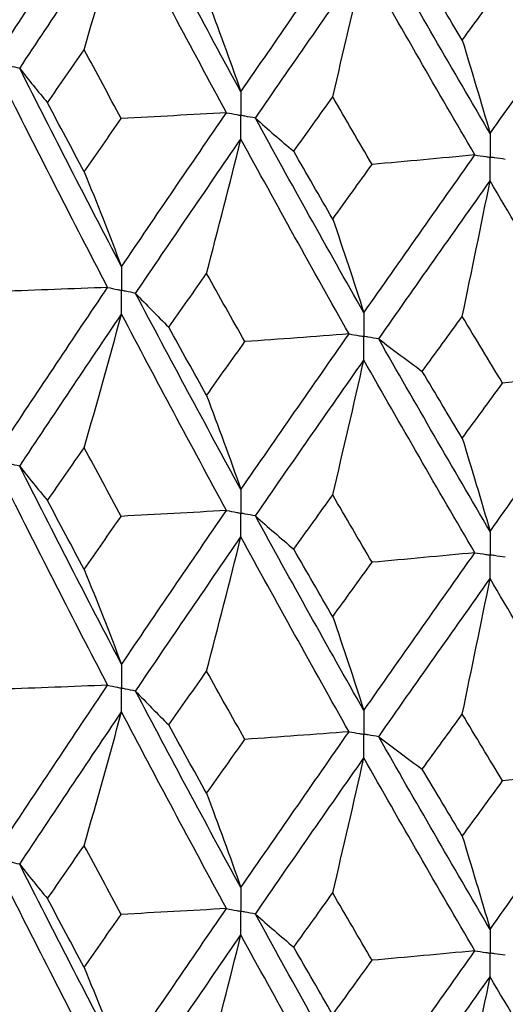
# Paper-space layout '_Dimetric' of a CAD drawing. Header units: millimetres. Extents: x -25 to 126, y -9 to 379.
# Tile 12 of 51: x -11.14 to -7.63, y 19.99 to 27.1. Entities that reach past the tile are written whole.
import ezdxf

# ---------------------------------------------------------------- set-up
doc = ezdxf.new("R2010")
doc.units = ezdxf.units.MM

psp = doc.layouts.new('_Dimetric')

# ---------------------------------------------------------------- linework, layer by layer
at = {"color": 7, "linetype": 'Continuous', "lineweight": 25}
for points in [[(-11.2346, 26.9455), (-10.9941, 27.3106), (-10.7497, 27.6774), (-10.5018, 28.0454)], [(-9.5391, 26.5826), (-9.7963, 27.0542), (-10.05, 27.5277), (-10.3, 28.0022)], [(-11.1371, 26.7512), (-10.8955, 27.1168), (-10.6501, 27.4842), (-10.4011, 27.8528)], [(-10.6711, 26.8861), (-10.5794, 27.2075), (-10.4894, 27.5297), (-10.4011, 27.8528)], [(-9.643, 26.4314), (-9.8993, 26.9036), (-10.1521, 27.3777), (-10.4011, 27.8528)], [(-9.5391, 26.5826), (-9.2819, 26.9564), (-9.0213, 27.3321), (-8.7579, 27.7089)], [(-7.739, 26.2807), (-8.0102, 26.7432), (-8.2785, 27.2075), (-8.5436, 27.673)], [(-9.4348, 26.3918), (-9.1767, 26.7662), (-8.9153, 27.1424), (-8.6509, 27.52)], [(-8.8755, 26.5447), (-8.7992, 26.869), (-8.7243, 27.1941), (-8.6509, 27.52)], [(-7.8486, 26.1258), (-8.119, 26.5888), (-8.3866, 27.0538), (-8.6509, 27.52)], [(-7.94, 26.9551), (-8.0366, 27.116), (-8.1328, 27.2771), (-8.2287, 27.4383)], [(-7.739, 26.2807), (-7.4679, 26.6638), (-7.1941, 27.0488), (-6.918, 27.4351)], [(-7.94, 26.9551), (-7.8434, 27.0877), (-7.7464, 27.2205), (-7.6492, 27.3535)], [(-9.7867, 27.2647), (-9.7026, 27.0401), (-9.62, 26.8127), (-9.5391, 26.5826)], [(-7.94, 26.9551), (-7.8717, 26.7331), (-7.8047, 26.5083), (-7.739, 26.2807)], [(-10.9364, 26.5031), (-10.8484, 26.6306), (-10.76, 26.7583), (-10.6711, 26.8861)], [(-10.4031, 26.389), (-10.4929, 26.5545), (-10.5823, 26.7202), (-10.6711, 26.8861)], [(-11.1371, 26.7512), (-11.0723, 26.6683), (-11.0054, 26.5856), (-10.9364, 26.5031)], [(-10.4011, 25.3178), (-10.6501, 25.7933), (-10.8956, 26.2714), (-11.1371, 26.7512)], [(-10.5017, 25.1685), (-10.7498, 25.6445), (-10.9942, 26.123), (-11.2346, 26.6033)], [(-9.1574, 26.1521), (-9.0639, 26.2827), (-8.9699, 26.4136), (-8.8755, 26.5447)], [(-8.5913, 26.0572), (-8.6864, 26.2194), (-8.7812, 26.382), (-8.8755, 26.5447)], [(-10.6711, 26.0044), (-10.76, 26.1704), (-10.8484, 26.3366), (-10.9364, 26.5031)], [(-9.643, 26.4314), (-9.896, 26.4165), (-10.1494, 26.4024), (-10.4031, 26.389)], [(-10.4011, 25.3178), (-10.1521, 25.6867), (-9.8992, 26.0581), (-9.643, 26.4314)], [(-10.6711, 26.0044), (-10.5823, 26.1323), (-10.4929, 26.2605), (-10.4031, 26.389)], [(-9.4348, 26.3918), (-9.3444, 26.3116), (-9.2519, 26.2317), (-9.1574, 26.1521)], [(-8.6509, 24.985), (-8.9153, 25.4515), (-9.1767, 25.9207), (-9.4348, 26.3918)], [(-10.3, 25.1253), (-10.05, 25.4947), (-9.7962, 25.8666), (-9.5391, 26.2404)], [(-9.7867, 25.2687), (-9.7026, 25.5918), (-9.62, 25.9157), (-9.5391, 26.2404)], [(-8.7578, 24.8321), (-9.0214, 25.2991), (-9.2819, 25.7688), (-9.5391, 26.2404)], [(-8.8755, 25.6629), (-8.9699, 25.8257), (-9.0639, 25.9888), (-9.1574, 26.1521)], [(-8.6509, 24.985), (-8.3865, 25.3629), (-8.119, 25.7433), (-7.8486, 26.1258)], [(-7.8486, 26.1258), (-8.0956, 26.1022), (-8.3432, 26.0793), (-8.5913, 26.0572)], [(-8.8755, 25.6629), (-8.7812, 25.7941), (-8.6864, 25.9255), (-8.5913, 26.0572)], [(-10.6711, 26.0044), (-10.5794, 25.7782), (-10.4893, 25.5493), (-10.4011, 25.3178)], [(-8.5437, 24.7962), (-8.2785, 25.1745), (-8.0101, 25.5555), (-7.739, 25.9385)], [(-7.94, 24.959), (-7.8717, 25.2847), (-7.8047, 25.6113), (-7.739, 25.9385)], [(-6.918, 24.5582), (-7.1941, 25.0158), (-7.468, 25.4762), (-7.739, 25.9385)], [(-8.8755, 25.6629), (-8.7992, 25.4397), (-8.7243, 25.2137), (-8.6509, 24.985)], [(-10.0605, 24.8812), (-9.9697, 25.01), (-9.8784, 25.1392), (-9.7867, 25.2687)], [(-9.5105, 24.7766), (-9.603, 24.9403), (-9.6951, 25.1043), (-9.7867, 25.2687)], [(-10.5017, 25.1685), (-10.7568, 25.1581), (-11.0121, 25.1485), (-11.2677, 25.1396)], [(-11.2346, 24.0702), (-10.9942, 24.4347), (-10.75, 24.8), (-10.5017, 25.1685)], [(-10.3, 25.1253), (-10.2223, 25.0437), (-10.1424, 24.9623), (-10.0605, 24.8812)], [(-9.5391, 23.7073), (-9.7962, 24.1783), (-10.0498, 24.6501), (-10.3, 25.1253)], [(-11.137, 23.8761), (-10.8955, 24.2411), (-10.6503, 24.6069), (-10.4011, 24.9759)], [(-10.6711, 24.0096), (-10.5793, 24.3309), (-10.4893, 24.6529), (-10.4011, 24.9759)], [(-9.643, 23.5563), (-9.8993, 24.0279), (-10.1519, 24.5002), (-10.4011, 24.9759)], [(-8.2289, 24.5617), (-8.1329, 24.6938), (-8.0366, 24.8263), (-7.94, 24.959)], [(-7.649, 24.4768), (-7.7463, 24.6372), (-7.8433, 24.798), (-7.94, 24.959)], [(-9.7867, 24.3884), (-9.8784, 24.5523), (-9.9697, 24.7166), (-10.0605, 24.8812)], [(-9.7867, 24.3884), (-9.6951, 24.5174), (-9.603, 24.6468), (-9.5105, 24.7766)], [(-9.5391, 23.7073), (-9.2819, 24.0805), (-9.0216, 24.4546), (-8.7578, 24.8321)], [(-8.7578, 24.8321), (-9.0082, 24.8128), (-9.2591, 24.7943), (-9.5105, 24.7766)], [(-8.5437, 24.7962), (-8.4407, 24.7177), (-8.3358, 24.6395), (-8.2289, 24.5617)], [(-7.739, 23.4055), (-8.0101, 23.8672), (-8.2783, 24.33), (-8.5437, 24.7962)], [(-9.4348, 23.5167), (-9.1767, 23.8905), (-8.9155, 24.2651), (-8.6509, 24.643)], [(-8.8755, 23.6682), (-8.7992, 23.9923), (-8.7243, 24.3173), (-8.6509, 24.643)], [(-7.8487, 23.2507), (-8.119, 23.7131), (-8.3864, 24.1764), (-8.6509, 24.643)], [(-7.94, 24.0787), (-8.0366, 24.2393), (-8.1329, 24.4003), (-8.2289, 24.5617)], [(-7.739, 23.4055), (-7.4679, 23.7879), (-7.1943, 24.1713), (-6.918, 24.5582)], [(-6.918, 24.5582), (-7.161, 24.5304), (-7.4047, 24.5032), (-7.649, 24.4768)], [(-7.94, 24.0787), (-7.8434, 24.211), (-7.7464, 24.3437), (-7.649, 24.4768)], [(-9.7867, 24.3884), (-9.7026, 24.1641), (-9.62, 23.9371), (-9.5391, 23.7073)], [(-7.94, 24.0787), (-7.8717, 23.8571), (-7.8047, 23.6327), (-7.739, 23.4055)], [(-10.9361, 23.6279), (-10.8483, 23.755), (-10.7599, 23.8822), (-10.6711, 24.0096)], [(-10.4034, 23.5139), (-10.4931, 23.679), (-10.5823, 23.8441), (-10.6711, 24.0096)], [(-11.137, 23.8761), (-11.0722, 23.7932), (-11.0052, 23.7105), (-10.9361, 23.6279)], [(-10.4011, 22.4431), (-10.6502, 22.9192), (-10.8957, 23.3971), (-11.137, 23.8761)], [(-10.5017, 22.2937), (-10.7499, 22.7703), (-10.9943, 23.2488), (-11.2346, 23.7284)], [(-10.6711, 23.1299), (-10.7599, 23.2957), (-10.8483, 23.4617), (-10.9361, 23.6279)], [(-9.1572, 23.2769), (-9.0637, 23.4072), (-8.9698, 23.5375), (-8.8755, 23.6682)], [(-8.5916, 23.182), (-8.6866, 23.3439), (-8.7813, 23.5059), (-8.8755, 23.6682)], [(-9.643, 23.5563), (-9.8961, 23.5415), (-10.1496, 23.5273), (-10.4034, 23.5139)], [(-10.4011, 22.4431), (-10.1519, 22.8125), (-9.8991, 23.1838), (-9.643, 23.5563)], [(-10.6711, 23.1299), (-10.5823, 23.2577), (-10.4931, 23.3857), (-10.4034, 23.5139)], [(-9.4348, 23.5167), (-9.3443, 23.4365), (-9.2517, 23.3566), (-9.1572, 23.2769)], [(-8.6509, 22.1103), (-8.9154, 22.5774), (-9.1768, 23.0464), (-9.4348, 23.5167)], [(-10.3, 22.2505), (-10.0499, 22.6205), (-9.7961, 22.9923), (-9.5391, 23.3655)], [(-9.7867, 22.3941), (-9.7026, 22.7171), (-9.62, 23.0409), (-9.5391, 23.3655)], [(-8.7578, 21.9572), (-9.0215, 22.4249), (-9.282, 22.8946), (-9.5391, 23.3655)], [(-8.8755, 22.7884), (-8.9698, 22.951), (-9.0637, 23.1139), (-9.1572, 23.2769)], [(-8.6509, 22.1103), (-8.3864, 22.4887), (-8.1189, 22.869), (-7.8487, 23.2507)], [(-7.8487, 23.2507), (-8.0957, 23.2272), (-8.3434, 23.2043), (-8.5916, 23.182)], [(-10.6711, 23.1299), (-10.5793, 22.9036), (-10.4893, 22.6747), (-10.4011, 22.4431)], [(-8.8755, 22.7884), (-8.7813, 22.9194), (-8.6866, 23.0506), (-8.5916, 23.182)], [(-8.5437, 21.9213), (-8.2784, 22.3003), (-8.01, 22.6813), (-7.739, 23.0636)], [(-7.94, 22.0845), (-7.8717, 22.4101), (-7.8047, 22.7365), (-7.739, 23.0636)], [(-6.9179, 21.6834), (-7.1942, 22.1416), (-7.4681, 22.6019), (-7.739, 23.0636)], [(-8.8755, 22.7884), (-8.7992, 22.5651), (-8.7243, 22.3391), (-8.6509, 22.1103)], [(-10.0607, 22.0063), (-9.9698, 22.1354), (-9.8785, 22.2646), (-9.7867, 22.3941)], [(-9.5103, 21.9016), (-9.6028, 22.0656), (-9.695, 22.2298), (-9.7867, 22.3941)], [(-10.5017, 22.2937), (-10.7567, 22.2833), (-11.012, 22.2736), (-11.2675, 22.2646)], [(-11.2346, 21.1933), (-10.9943, 21.5578), (-10.7499, 21.9248), (-10.5017, 22.2937)], [(-10.3, 22.2505), (-10.2223, 22.1689), (-10.1426, 22.0875), (-10.0607, 22.0063)], [(-9.5391, 20.8304), (-9.7961, 21.3013), (-10.0499, 21.7749), (-10.3, 22.2505)], [(-11.137, 20.9992), (-10.8957, 21.364), (-10.6502, 21.7315), (-10.4011, 22.1009)], [(-10.6711, 21.1337), (-10.5793, 21.4553), (-10.4893, 21.7777), (-10.4011, 22.1009)], [(-9.643, 20.6794), (-9.8991, 21.1507), (-10.1519, 21.6248), (-10.4011, 22.1009)], [(-8.2291, 21.6868), (-8.1331, 21.8191), (-8.0367, 21.9517), (-7.94, 22.0845)], [(-7.6488, 21.6019), (-7.7462, 21.7625), (-7.8433, 21.9234), (-7.94, 22.0845)], [(-9.7867, 21.5123), (-9.8785, 21.6767), (-9.9698, 21.8414), (-10.0607, 22.0063)], [(-9.5391, 20.8304), (-9.282, 21.2036), (-9.0215, 21.5794), (-8.7578, 21.9572)], [(-8.7578, 21.9572), (-9.0081, 21.938), (-9.259, 21.9194), (-9.5103, 21.9016)], [(-8.5437, 21.9213), (-8.4408, 21.8429), (-8.336, 21.7647), (-8.2291, 21.6868)], [(-7.739, 20.5286), (-8.01, 20.9903), (-8.2784, 21.4548), (-8.5437, 21.9213)], [(-9.7867, 21.5123), (-9.695, 21.6418), (-9.6028, 21.7716), (-9.5103, 21.9016)], [(-9.4348, 20.6398), (-9.1768, 21.0134), (-8.9154, 21.3897), (-8.6509, 21.7681)], [(-8.8755, 20.7923), (-8.7992, 21.1167), (-8.7243, 21.442), (-8.6509, 21.7681)], [(-7.8487, 20.3738), (-8.1189, 20.836), (-8.3864, 21.301), (-8.6509, 21.7681)], [(-7.94, 21.2027), (-8.0367, 21.3637), (-8.1331, 21.5251), (-8.2291, 21.6868)], [(-7.739, 20.5286), (-7.4681, 20.911), (-7.1942, 21.2961), (-6.9179, 21.6834)], [(-6.9179, 21.6834), (-7.1609, 21.6555), (-7.4045, 21.6283), (-7.6488, 21.6019)], [(-7.94, 21.2027), (-7.8433, 21.3354), (-7.7462, 21.4685), (-7.6488, 21.6019)], [(-9.7867, 21.5123), (-9.7026, 21.2877), (-9.62, 21.0604), (-9.5391, 20.8304)], [(-7.94, 21.2027), (-7.8717, 20.9807), (-7.8047, 20.756), (-7.739, 20.5286)], [(-10.9361, 20.7511), (-10.8483, 20.8784), (-10.7599, 21.0059), (-10.6711, 21.1337)], [(-10.4034, 20.6371), (-10.4931, 20.8024), (-10.5823, 20.9679), (-10.6711, 21.1337)], [(-11.137, 20.9992), (-11.0722, 20.9163), (-11.0052, 20.8336), (-10.9361, 20.7511)], [(-10.4011, 19.5681), (-10.6503, 20.0438), (-10.8955, 20.5199), (-11.137, 20.9992)], [(-10.5017, 19.4189), (-10.75, 19.8951), (-10.9942, 20.3718), (-11.2346, 20.8515)], [(-9.1572, 20.4001), (-9.0637, 20.5305), (-8.9698, 20.6613), (-8.8755, 20.7923)], [(-8.5916, 20.3053), (-8.6866, 20.4673), (-8.7813, 20.6296), (-8.8755, 20.7923)], [(-10.6711, 20.2539), (-10.7599, 20.4194), (-10.8483, 20.5851), (-10.9361, 20.7511)], [(-10.6711, 20.2539), (-10.5823, 20.3814), (-10.4931, 20.5091), (-10.4034, 20.6371)], [(-9.643, 20.6794), (-9.8961, 20.6646), (-10.1496, 20.6505), (-10.4034, 20.6371)], [(-10.4011, 19.5681), (-10.1519, 19.9371), (-9.8993, 20.3067), (-9.643, 20.6794)], [(-9.4348, 20.6398), (-9.3443, 20.5596), (-9.2517, 20.4797), (-9.1572, 20.4001)], [(-8.6509, 19.2353), (-8.9155, 19.702), (-9.1767, 20.1693), (-9.4348, 20.6398)], [(-10.3, 19.3757), (-10.0498, 19.7452), (-9.7962, 20.1154), (-9.5391, 20.4886)], [(-9.7867, 19.5181), (-9.7026, 19.8407), (-9.62, 20.1642), (-9.5391, 20.4886)], [(-8.7578, 19.0824), (-9.0216, 19.5497), (-9.2819, 20.0176), (-9.5391, 20.4886)], [(-8.8755, 19.9125), (-8.9698, 20.0748), (-9.0637, 20.2372), (-9.1572, 20.4001)], [(-8.6509, 19.2353), (-8.3864, 19.6133), (-8.119, 19.9919), (-7.8487, 20.3738)], [(-7.8487, 20.3738), (-8.0957, 20.3503), (-8.3434, 20.3274), (-8.5916, 20.3053)], [(-8.8755, 19.9125), (-8.7813, 20.0432), (-8.6866, 20.174), (-8.5916, 20.3053)], [(-10.6711, 20.2539), (-10.5793, 20.0281), (-10.4893, 19.7995), (-10.4011, 19.5681)], [(-8.5437, 19.0465), (-8.2783, 19.4251), (-8.0101, 19.8043), (-7.739, 20.1867)], [(-7.94, 19.2084), (-7.8717, 19.5337), (-7.8047, 19.8598), (-7.739, 20.1867)], [(-6.918, 18.8086), (-7.1943, 19.2664), (-7.4679, 19.725), (-7.739, 20.1867)]]:
    psp.add_open_spline(points, degree=3, dxfattribs=at)
for points, knots in [([(-11.1371, 26.7512), (-11.1602, 26.7567), (-11.1832, 26.7622), (-11.2063, 26.7677), (-11.2157, 26.7699), (-11.2251, 26.7722), (-11.2345, 26.7744)], [0, 0, 0, 0, 0.0000851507, 0.0000851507, 0.0000851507, 0.0001198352, 0.0001198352, 0.0001198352, 0.0001198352]), ([(-9.5391, 26.5826), (-9.539, 26.5365), (-9.539, 26.4904), (-9.539, 26.4442), (-9.539, 26.4333), (-9.539, 26.4224), (-9.539, 26.4115)], [0, 0, 0, 0, 0.0001467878, 0.0001467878, 0.0001467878, 0.0001814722, 0.0001814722, 0.0001814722, 0.0001814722]), ([(-9.643, 26.4314), (-9.6184, 26.4267), (-9.5937, 26.422), (-9.5691, 26.4173), (-9.5591, 26.4154), (-9.549, 26.4134), (-9.539, 26.4115)], [0, 0, 0, 0, 0.0000851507, 0.0000851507, 0.0000851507, 0.0001198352, 0.0001198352, 0.0001198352, 0.0001198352]), ([(-9.5391, 26.2404), (-9.539, 26.2865), (-9.539, 26.3327), (-9.539, 26.3788), (-9.539, 26.3897), (-9.539, 26.4006), (-9.539, 26.4115)], [0, 0, 0, 0, 0.0001467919, 0.0001467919, 0.0001467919, 0.0001814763, 0.0001814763, 0.0001814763, 0.0001814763]), ([(-9.4348, 26.3918), (-9.4595, 26.3965), (-9.4842, 26.4011), (-9.5088, 26.4058), (-9.5189, 26.4077), (-9.5289, 26.4096), (-9.539, 26.4115)], [0, 0, 0, 0, 0.0000851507, 0.0000851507, 0.0000851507, 0.0001198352, 0.0001198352, 0.0001198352, 0.0001198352]), ([(-7.739, 26.2807), (-7.739, 26.2346), (-7.739, 26.1885), (-7.739, 26.1424), (-7.739, 26.1315), (-7.739, 26.1206), (-7.739, 26.1097)], [0, 0, 0, 0, 0.0001467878, 0.0001467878, 0.0001467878, 0.0001814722, 0.0001814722, 0.0001814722, 0.0001814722]), ([(-7.8486, 26.1258), (-7.8227, 26.122), (-7.7967, 26.1182), (-7.7707, 26.1144), (-7.7601, 26.1128), (-7.7496, 26.1113), (-7.739, 26.1097)], [0, 0, 0, 0, 0.0000851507, 0.0000851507, 0.0000851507, 0.0001198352, 0.0001198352, 0.0001198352, 0.0001198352]), ([(-7.6292, 26.0937), (-7.6552, 26.0975), (-7.6812, 26.1013), (-7.7072, 26.1051), (-7.7178, 26.1066), (-7.7284, 26.1082), (-7.739, 26.1097)], [0, 0, 0, 0, 0.0000851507, 0.0000851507, 0.0000851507, 0.0001198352, 0.0001198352, 0.0001198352, 0.0001198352]), ([(-7.739, 25.9385), (-7.739, 25.9847), (-7.739, 26.0309), (-7.739, 26.077), (-7.739, 26.0879), (-7.739, 26.0988), (-7.739, 26.1097)], [0, 0, 0, 0, 0.0001467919, 0.0001467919, 0.0001467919, 0.0001814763, 0.0001814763, 0.0001814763, 0.0001814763]), ([(-10.4011, 25.3178), (-10.401, 25.2717), (-10.401, 25.2257), (-10.401, 25.1796), (-10.401, 25.1687), (-10.401, 25.1578), (-10.401, 25.1469)], [0, 0, 0, 0, 0.0001466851, 0.0001466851, 0.0001466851, 0.0001813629, 0.0001813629, 0.0001813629, 0.0001813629]), ([(-10.5017, 25.1685), (-10.4779, 25.1634), (-10.454, 25.1582), (-10.4302, 25.1531), (-10.4204, 25.151), (-10.4107, 25.149), (-10.401, 25.1469)], [0, 0, 0, 0, 0.0000851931, 0.0000851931, 0.0000851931, 0.0001198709, 0.0001198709, 0.0001198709, 0.0001198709]), ([(-10.4011, 24.9759), (-10.401, 25.022), (-10.401, 25.0681), (-10.401, 25.1142), (-10.401, 25.1251), (-10.401, 25.136), (-10.401, 25.1469)], [0, 0, 0, 0, 0.0001466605, 0.0001466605, 0.0001466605, 0.0001813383, 0.0001813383, 0.0001813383, 0.0001813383]), ([(-10.3, 25.1253), (-10.324, 25.1304), (-10.3479, 25.1355), (-10.3718, 25.1406), (-10.3815, 25.1427), (-10.3913, 25.1448), (-10.401, 25.1469)], [0, 0, 0, 0, 0.0000851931, 0.0000851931, 0.0000851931, 0.0001198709, 0.0001198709, 0.0001198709, 0.0001198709]), ([(-8.6509, 24.985), (-8.6509, 24.9389), (-8.6508, 24.8928), (-8.6508, 24.8467), (-8.6508, 24.8358), (-8.6508, 24.825), (-8.6508, 24.8141)], [0, 0, 0, 0, 0.0001466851, 0.0001466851, 0.0001466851, 0.0001813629, 0.0001813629, 0.0001813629, 0.0001813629]), ([(-8.7578, 24.8321), (-8.7325, 24.8278), (-8.7072, 24.8235), (-8.6818, 24.8193), (-8.6715, 24.8175), (-8.6612, 24.8158), (-8.6508, 24.8141)], [0, 0, 0, 0, 0.0000851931, 0.0000851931, 0.0000851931, 0.0001198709, 0.0001198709, 0.0001198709, 0.0001198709]), ([(-8.6509, 24.643), (-8.6509, 24.6892), (-8.6508, 24.7353), (-8.6508, 24.7814), (-8.6508, 24.7923), (-8.6508, 24.8032), (-8.6508, 24.8141)], [0, 0, 0, 0, 0.0001466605, 0.0001466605, 0.0001466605, 0.0001813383, 0.0001813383, 0.0001813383, 0.0001813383]), ([(-8.5437, 24.7962), (-8.5691, 24.8004), (-8.5945, 24.8046), (-8.6198, 24.8089), (-8.6302, 24.8106), (-8.6405, 24.8123), (-8.6508, 24.8141)], [0, 0, 0, 0, 0.0000851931, 0.0000851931, 0.0000851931, 0.0001198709, 0.0001198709, 0.0001198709, 0.0001198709]), ([(-11.137, 23.8761), (-11.1601, 23.8816), (-11.1832, 23.8871), (-11.2063, 23.8926), (-11.2157, 23.8949), (-11.2251, 23.8971), (-11.2345, 23.8994)], [0, 0, 0, 0, 0.0000852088, 0.0000852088, 0.0000852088, 0.0001198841, 0.0001198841, 0.0001198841, 0.0001198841]), ([(-9.5391, 23.7073), (-9.539, 23.6613), (-9.539, 23.6152), (-9.539, 23.5692), (-9.539, 23.5583), (-9.539, 23.5474), (-9.539, 23.5365)], [0, 0, 0, 0, 0.000146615, 0.000146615, 0.000146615, 0.0001812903, 0.0001812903, 0.0001812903, 0.0001812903]), ([(-9.643, 23.5563), (-9.6184, 23.5516), (-9.5938, 23.5469), (-9.5691, 23.5422), (-9.5591, 23.5403), (-9.549, 23.5384), (-9.539, 23.5365)], [0, 0, 0, 0, 0.0000852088, 0.0000852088, 0.0000852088, 0.0001198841, 0.0001198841, 0.0001198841, 0.0001198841]), ([(-9.5391, 23.3655), (-9.539, 23.4116), (-9.539, 23.4577), (-9.539, 23.5038), (-9.539, 23.5147), (-9.539, 23.5256), (-9.539, 23.5365)], [0, 0, 0, 0, 0.0001466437, 0.0001466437, 0.0001466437, 0.000181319, 0.000181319, 0.000181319, 0.000181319]), ([(-9.4348, 23.5167), (-9.4595, 23.5214), (-9.4842, 23.5261), (-9.5089, 23.5307), (-9.5189, 23.5326), (-9.5289, 23.5346), (-9.539, 23.5365)], [0, 0, 0, 0, 0.0000852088, 0.0000852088, 0.0000852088, 0.0001198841, 0.0001198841, 0.0001198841, 0.0001198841]), ([(-7.739, 23.4055), (-7.739, 23.3594), (-7.739, 23.3134), (-7.739, 23.2673), (-7.739, 23.2564), (-7.739, 23.2455), (-7.739, 23.2346)], [0, 0, 0, 0, 0.000146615, 0.000146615, 0.000146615, 0.0001812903, 0.0001812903, 0.0001812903, 0.0001812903]), ([(-7.8487, 23.2507), (-7.8227, 23.2469), (-7.7967, 23.2431), (-7.7707, 23.2393), (-7.7601, 23.2377), (-7.7496, 23.2362), (-7.739, 23.2346)], [0, 0, 0, 0, 0.0000852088, 0.0000852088, 0.0000852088, 0.0001198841, 0.0001198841, 0.0001198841, 0.0001198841]), ([(-7.6291, 23.2186), (-7.6552, 23.2224), (-7.6812, 23.2262), (-7.7072, 23.23), (-7.7178, 23.2315), (-7.7284, 23.2331), (-7.739, 23.2346)], [0, 0, 0, 0, 0.0000852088, 0.0000852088, 0.0000852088, 0.0001198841, 0.0001198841, 0.0001198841, 0.0001198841]), ([(-7.739, 23.0636), (-7.739, 23.1097), (-7.739, 23.1558), (-7.739, 23.2019), (-7.739, 23.2128), (-7.739, 23.2237), (-7.739, 23.2346)], [0, 0, 0, 0, 0.0001466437, 0.0001466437, 0.0001466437, 0.000181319, 0.000181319, 0.000181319, 0.000181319]), ([(-10.4011, 22.4431), (-10.401, 22.397), (-10.401, 22.3509), (-10.401, 22.3047), (-10.401, 22.2938), (-10.401, 22.2829), (-10.401, 22.272)], [0, 0, 0, 0, 0.0001467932, 0.0001467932, 0.0001467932, 0.0001814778, 0.0001814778, 0.0001814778, 0.0001814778]), ([(-10.5017, 22.2937), (-10.4779, 22.2885), (-10.454, 22.2834), (-10.4302, 22.2783), (-10.4204, 22.2762), (-10.4107, 22.2741), (-10.401, 22.272)], [0, 0, 0, 0, 0.0000851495, 0.0000851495, 0.0000851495, 0.0001198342, 0.0001198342, 0.0001198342, 0.0001198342]), ([(-10.4011, 22.1009), (-10.401, 22.1471), (-10.401, 22.1932), (-10.401, 22.2393), (-10.401, 22.2502), (-10.401, 22.2611), (-10.401, 22.272)], [0, 0, 0, 0, 0.0001467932, 0.0001467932, 0.0001467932, 0.0001814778, 0.0001814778, 0.0001814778, 0.0001814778]), ([(-10.3, 22.2505), (-10.324, 22.2556), (-10.3479, 22.2607), (-10.3718, 22.2658), (-10.3815, 22.2679), (-10.3913, 22.27), (-10.401, 22.272)], [0, 0, 0, 0, 0.0000851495, 0.0000851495, 0.0000851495, 0.0001198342, 0.0001198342, 0.0001198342, 0.0001198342]), ([(-8.6509, 22.1103), (-8.6509, 22.0642), (-8.6508, 22.018), (-8.6508, 21.9719), (-8.6508, 21.961), (-8.6508, 21.9501), (-8.6508, 21.9392)], [0, 0, 0, 0, 0.0001467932, 0.0001467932, 0.0001467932, 0.0001814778, 0.0001814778, 0.0001814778, 0.0001814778]), ([(-8.7578, 21.9572), (-8.7325, 21.953), (-8.7072, 21.9487), (-8.6818, 21.9444), (-8.6715, 21.9427), (-8.6612, 21.941), (-8.6508, 21.9392)], [0, 0, 0, 0, 0.0000851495, 0.0000851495, 0.0000851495, 0.0001198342, 0.0001198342, 0.0001198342, 0.0001198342]), ([(-8.6509, 21.7681), (-8.6509, 21.8142), (-8.6508, 21.8604), (-8.6508, 21.9065), (-8.6508, 21.9174), (-8.6508, 21.9283), (-8.6508, 21.9392)], [0, 0, 0, 0, 0.0001467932, 0.0001467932, 0.0001467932, 0.0001814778, 0.0001814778, 0.0001814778, 0.0001814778]), ([(-8.5437, 21.9213), (-8.5691, 21.9256), (-8.5945, 21.9298), (-8.6198, 21.934), (-8.6302, 21.9358), (-8.6405, 21.9375), (-8.6508, 21.9392)], [0, 0, 0, 0, 0.0000851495, 0.0000851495, 0.0000851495, 0.0001198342, 0.0001198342, 0.0001198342, 0.0001198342]), ([(-11.137, 20.9992), (-11.1601, 21.0047), (-11.1832, 21.0102), (-11.2063, 21.0157), (-11.2157, 21.0179), (-11.2251, 21.0202), (-11.2345, 21.0224)], [0, 0, 0, 0, 0.0000852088, 0.0000852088, 0.0000852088, 0.0001198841, 0.0001198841, 0.0001198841, 0.0001198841]), ([(-9.5391, 20.8304), (-9.539, 20.7844), (-9.539, 20.7383), (-9.539, 20.6922), (-9.539, 20.6813), (-9.539, 20.6704), (-9.539, 20.6595)], [0, 0, 0, 0, 0.0001466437, 0.0001466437, 0.0001466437, 0.000181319, 0.000181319, 0.000181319, 0.000181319]), ([(-9.643, 20.6794), (-9.6184, 20.6747), (-9.5938, 20.67), (-9.5691, 20.6653), (-9.5591, 20.6633), (-9.549, 20.6614), (-9.539, 20.6595)], [0, 0, 0, 0, 0.0000852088, 0.0000852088, 0.0000852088, 0.0001198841, 0.0001198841, 0.0001198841, 0.0001198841]), ([(-9.5391, 20.4886), (-9.539, 20.5347), (-9.539, 20.5807), (-9.539, 20.6268), (-9.539, 20.6377), (-9.539, 20.6486), (-9.539, 20.6595)], [0, 0, 0, 0, 0.000146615, 0.000146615, 0.000146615, 0.0001812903, 0.0001812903, 0.0001812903, 0.0001812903]), ([(-9.4348, 20.6398), (-9.4595, 20.6444), (-9.4842, 20.6491), (-9.5089, 20.6538), (-9.5189, 20.6557), (-9.5289, 20.6576), (-9.539, 20.6595)], [0, 0, 0, 0, 0.0000852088, 0.0000852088, 0.0000852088, 0.0001198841, 0.0001198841, 0.0001198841, 0.0001198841]), ([(-7.739, 20.5286), (-7.739, 20.4825), (-7.739, 20.4365), (-7.739, 20.3904), (-7.739, 20.3795), (-7.739, 20.3686), (-7.739, 20.3577)], [0, 0, 0, 0, 0.0001466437, 0.0001466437, 0.0001466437, 0.000181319, 0.000181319, 0.000181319, 0.000181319]), ([(-7.8487, 20.3738), (-7.8227, 20.37), (-7.7967, 20.3662), (-7.7707, 20.3623), (-7.7601, 20.3608), (-7.7496, 20.3592), (-7.739, 20.3577)], [0, 0, 0, 0, 0.0000852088, 0.0000852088, 0.0000852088, 0.0001198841, 0.0001198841, 0.0001198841, 0.0001198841]), ([(-7.6291, 20.3417), (-7.6552, 20.3455), (-7.6812, 20.3493), (-7.7072, 20.3531), (-7.7178, 20.3546), (-7.7284, 20.3561), (-7.739, 20.3577)], [0, 0, 0, 0, 0.0000852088, 0.0000852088, 0.0000852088, 0.0001198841, 0.0001198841, 0.0001198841, 0.0001198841]), ([(-7.739, 20.1867), (-7.739, 20.2328), (-7.739, 20.2789), (-7.739, 20.325), (-7.739, 20.3359), (-7.739, 20.3468), (-7.739, 20.3577)], [0, 0, 0, 0, 0.000146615, 0.000146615, 0.000146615, 0.0001812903, 0.0001812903, 0.0001812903, 0.0001812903])]:
    psp.add_open_spline(points, degree=3, knots=knots, dxfattribs=at)

doc.saveas('drawing.dxf')
